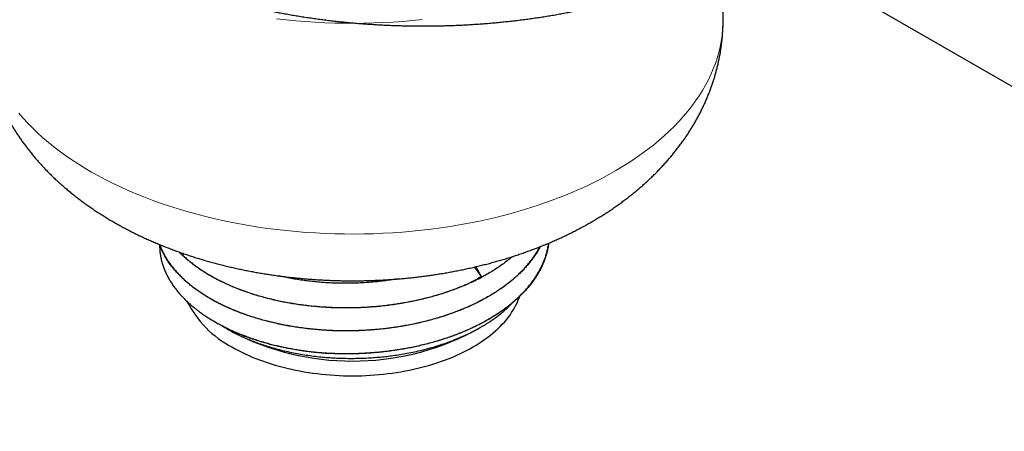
# Model space of a CAD drawing. Header units: millimetres. Extents: x 8 to 735, y 12 to 450.
# Tile 28 of 67: x 594 to 646, y 104 to 126. Entities that reach past the tile are written whole.
import ezdxf

# ---------------------------------------------------------------- set-up
doc = ezdxf.new("R2010")
doc.units = ezdxf.units.MM

msp = doc.modelspace()

# ---------------------------------------------------------------- linework, layer by layer
at = {"color": 7, "linetype": 'Continuous', "lineweight": 30}
for p, q in [((629.531, 132.407), (678.668, 104.041)), ((631.383, 125.914), (631.417, 129.101)), ((618.105, 112.802), (618.466, 112.303)), ((618.193, 112.823), (618.466, 112.303)), ((604.24, 109.892), (604.441, 109.775)), ((604.912, 109.503), (605.166, 109.357)), ((618.037, 109.357), (618.46, 109.6))]:
    msp.add_line(p, q, dxfattribs=at)
at = {"color": 252, "linetype": 'Continuous', "lineweight": 0, "flags": 128}
for points in [[(615.32, 126.008), (614.807, 125.956), (614.292, 125.911), (613.775, 125.875), (613.256, 125.846), (612.736, 125.825), (612.216, 125.811), (611.695, 125.806), (611.174, 125.809), (610.653, 125.819), (610.133, 125.837), (609.614, 125.863), (609.096, 125.897), (608.58, 125.939), (608.066, 125.989), (607.555, 126.046)], [(607.579, 114.803), (608.088, 114.746), (608.599, 114.697), (609.111, 114.655), (609.626, 114.622), (610.142, 114.596), (610.659, 114.578), (611.176, 114.567), (611.694, 114.565), (612.212, 114.57), (612.729, 114.583), (613.246, 114.604), (613.761, 114.633), (614.275, 114.669), (614.788, 114.714), (615.298, 114.766), (615.805, 114.825), (616.31, 114.893), (616.811, 114.968), (617.309, 115.05), (617.802, 115.14), (618.292, 115.238), (618.777, 115.342), (619.257, 115.454), (619.732, 115.574), (620.201, 115.7), (620.665, 115.834), (621.122, 115.974), (621.573, 116.121), (622.016, 116.275), (622.453, 116.436), (622.882, 116.603), (623.304, 116.777), (623.717, 116.957), (624.122, 117.143), (624.519, 117.335), (624.907, 117.534), (625.285, 117.738), (625.655, 117.947), (626.014, 118.162), (626.364, 118.383), (626.704, 118.609), (627.033, 118.839), (627.352, 119.075), (627.66, 119.315), (627.957, 119.56), (628.242, 119.81), (628.517, 120.063), (628.779, 120.321), (629.03, 120.582), (629.269, 120.848), (629.496, 121.116), (629.711, 121.388), (629.913, 121.664), (630.103, 121.942), (630.279, 122.223), (630.444, 122.506), (630.595, 122.792), (630.733, 123.08), (630.858, 123.37), (630.97, 123.662), (631.069, 123.956), (631.154, 124.251), (631.226, 124.547), (631.285, 124.844), (631.33, 125.142), (631.361, 125.44), (631.379, 125.739), (631.383, 125.914)], [(593.787, 121.02), (594.018, 120.752), (594.262, 120.489), (594.517, 120.228), (594.784, 119.972), (595.062, 119.72), (595.352, 119.472), (595.652, 119.229), (595.964, 118.99), (596.287, 118.756), (596.62, 118.527), (596.963, 118.304), (597.316, 118.085), (597.679, 117.872), (598.052, 117.664), (598.434, 117.462), (598.825, 117.266), (599.225, 117.076), (599.633, 116.892), (600.049, 116.714), (600.474, 116.543), (600.905, 116.378), (601.345, 116.22), (601.791, 116.068), (602.244, 115.923), (602.703, 115.785), (603.169, 115.654), (603.64, 115.53), (604.117, 115.414), (604.599, 115.304), (605.086, 115.202), (605.577, 115.107), (606.072, 115.02), (606.571, 114.94), (607.074, 114.868), (607.579, 114.803)]]:
    msp.add_lwpolyline(points, dxfattribs=at)
at = {"color": 7, "linetype": 'Continuous', "lineweight": 30, "flags": 128}
msp.add_lwpolyline([(605.167, 108.54), (605.338, 108.444), (605.513, 108.35), (605.692, 108.26), (605.875, 108.172), (606.062, 108.086), (606.253, 108.004), (606.447, 107.925), (606.646, 107.848), (606.847, 107.775), (607.052, 107.705), (607.26, 107.638), (607.47, 107.573), (607.684, 107.513), (607.9, 107.455), (608.119, 107.401), (608.341, 107.35), (608.564, 107.302), (608.79, 107.258), (609.017, 107.217), (609.246, 107.18), (609.477, 107.146), (609.71, 107.116), (609.943, 107.089), (610.178, 107.066), (610.414, 107.046), (610.651, 107.03), (610.888, 107.017), (611.125, 107.008), (611.364, 107.003), (611.602, 107.001), (611.84, 107.003), (612.078, 107.008), (612.316, 107.017), (612.553, 107.03), (612.79, 107.046), (613.025, 107.066), (613.26, 107.089), (613.494, 107.116), (613.726, 107.146), (613.957, 107.18), (614.186, 107.217), (614.414, 107.258), (614.639, 107.302), (614.863, 107.35), (615.084, 107.401), (615.303, 107.455), (615.519, 107.513), (615.733, 107.573), (615.944, 107.638), (616.152, 107.705), (616.356, 107.775), (616.558, 107.848), (616.756, 107.925), (616.951, 108.004), (617.141, 108.086), (617.329, 108.172), (617.512, 108.26), (617.691, 108.35), (617.866, 108.444), (618.036, 108.54), (618.203, 108.638), (618.364, 108.739), (618.521, 108.842), (618.674, 108.948), (618.821, 109.056), (618.964, 109.166), (619.101, 109.279), (619.234, 109.393), (619.361, 109.509), (619.483, 109.628), (619.599, 109.748), (619.71, 109.869), (619.815, 109.993), (619.915, 110.117), (620.009, 110.244), (620.097, 110.372), (620.18, 110.501), (620.256, 110.631), (620.327, 110.762), (620.392, 110.895), (620.45, 111.028), (620.503, 111.162), (620.534, 111.249)], dxfattribs=at)
at = {"color": 7, "linetype": 'Continuous', "lineweight": 30}
for centre, radius, start, end in [((613.348, 122.51), 11.475, 293.5209, 296.6271), ((607.718, 113.438), 5.523, 206.7273, 242.4965), ((611.602, 121.756), 13.97, 242.574, 297.4314), ((611.575, 125.896), 17.742, 263.6379, 265.929)]:
    msp.add_arc(centre, radius, start, end, dxfattribs=at)
for points, knots in [([(590.371, 140.542), (590.371, 140.52), (590.37, 140.435), (590.373, 140.284), (590.38, 140.091), (590.391, 139.898), (590.407, 139.705), (590.426, 139.513), (590.45, 139.32), (590.478, 139.128), (590.51, 138.936), (590.546, 138.744), (590.586, 138.552), (590.63, 138.361), (590.679, 138.17), (590.731, 137.979), (590.788, 137.789), (590.849, 137.599), (590.914, 137.409), (590.983, 137.22), (591.056, 137.032), (591.133, 136.844), (591.214, 136.657), (591.3, 136.47), (591.389, 136.284), (591.483, 136.099), (591.581, 135.914), (591.682, 135.73), (591.788, 135.547), (591.898, 135.365), (592.011, 135.183), (592.129, 135.003), (592.251, 134.823), (592.376, 134.645), (592.506, 134.467), (592.639, 134.29), (592.776, 134.115), (592.918, 133.94), (593.062, 133.767), (593.211, 133.595), (593.364, 133.424), (593.52, 133.254), (593.68, 133.086), (593.844, 132.919), (594.011, 132.753), (594.182, 132.588), (594.356, 132.425), (594.534, 132.264), (594.716, 132.104), (594.901, 131.945), (595.089, 131.788), (595.281, 131.632), (595.476, 131.478), (595.674, 131.326), (595.876, 131.175), (596.081, 131.026), (596.29, 130.878), (596.501, 130.732), (596.716, 130.588), (596.933, 130.446), (597.154, 130.305), (597.378, 130.166), (597.604, 130.029), (597.834, 129.894), (598.066, 129.76), (598.302, 129.629), (598.54, 129.499), (598.781, 129.371), (599.025, 129.245), (599.271, 129.121), (599.52, 128.999), (599.772, 128.879), (600.026, 128.761), (600.282, 128.645), (600.541, 128.531), (600.803, 128.419), (601.067, 128.309), (601.333, 128.201), (601.602, 128.095), (601.872, 127.991), (602.145, 127.89), (602.421, 127.79), (602.698, 127.693), (602.977, 127.597), (603.258, 127.504), (603.542, 127.413), (603.827, 127.325), (604.114, 127.238), (604.403, 127.154), (604.694, 127.072), (604.986, 126.992), (605.28, 126.914), (605.576, 126.839), (605.873, 126.766), (606.172, 126.695), (606.473, 126.626), (606.774, 126.56), (607.078, 126.496), (607.382, 126.434), (607.688, 126.375), (607.995, 126.318), (608.303, 126.264), (608.613, 126.211), (608.923, 126.161), (609.235, 126.114), (609.548, 126.069), (609.861, 126.026), (610.175, 125.985), (610.491, 125.947), (610.807, 125.912), (611.124, 125.878), (611.441, 125.847), (611.759, 125.819), (612.078, 125.793), (612.397, 125.769), (612.717, 125.748), (613.037, 125.729), (613.357, 125.713), (613.678, 125.699), (613.999, 125.687), (614.321, 125.678), (614.642, 125.671), (614.964, 125.667), (615.285, 125.665), (615.607, 125.666), (615.929, 125.669), (616.25, 125.674), (616.572, 125.682), (616.893, 125.693), (617.214, 125.705), (617.535, 125.721), (617.855, 125.738), (618.175, 125.758), (618.494, 125.781), (618.813, 125.806), (619.132, 125.833), (619.449, 125.863), (619.767, 125.895), (620.083, 125.929), (620.399, 125.966), (620.713, 126.005), (621.027, 126.047), (621.34, 126.091), (621.652, 126.137), (621.964, 126.186), (622.274, 126.237), (622.582, 126.291), (622.89, 126.346), (623.197, 126.405), (623.502, 126.465), (623.806, 126.528), (624.108, 126.593), (624.409, 126.66), (624.709, 126.73), (625.007, 126.802), (625.303, 126.876), (625.598, 126.953), (625.892, 127.031), (626.183, 127.112), (626.473, 127.196), (626.761, 127.281), (627.047, 127.369), (627.331, 127.458), (627.614, 127.551), (627.894, 127.645), (628.172, 127.741), (628.448, 127.839), (628.723, 127.94), (628.994, 128.043), (629.264, 128.148), (629.532, 128.255), (629.797, 128.363), (630.059, 128.475), (630.32, 128.588), (630.578, 128.703), (630.833, 128.82), (631.086, 128.939), (631.336, 129.06), (631.584, 129.183), (631.829, 129.308), (632.071, 129.435), (632.311, 129.564), (632.548, 129.694), (632.782, 129.827), (633.013, 129.961), (633.213, 130.08), (633.335, 130.155), (633.381, 130.184)], [0, 0, 0, 0, 0.001754, 0.00701, 0.012266, 0.017522, 0.022779, 0.028038, 0.033298, 0.038562, 0.043828, 0.049099, 0.054373, 0.059652, 0.064935, 0.070224, 0.075518, 0.080819, 0.086125, 0.091438, 0.096757, 0.102083, 0.107416, 0.112755, 0.118102, 0.123455, 0.128816, 0.134183, 0.139557, 0.144938, 0.150325, 0.155719, 0.161119, 0.166525, 0.171936, 0.177353, 0.182776, 0.188203, 0.193635, 0.199072, 0.204513, 0.209958, 0.215407, 0.220859, 0.226314, 0.231772, 0.237233, 0.242697, 0.248162, 0.25363, 0.2591, 0.264571, 0.270043, 0.275517, 0.280992, 0.286467, 0.291944, 0.297421, 0.302898, 0.308376, 0.313854, 0.319332, 0.32481, 0.330288, 0.335766, 0.341243, 0.346721, 0.352198, 0.357674, 0.36315, 0.368625, 0.3741, 0.379574, 0.385048, 0.390521, 0.395993, 0.401465, 0.406935, 0.412406, 0.417875, 0.423344, 0.428812, 0.434279, 0.439745, 0.445211, 0.450676, 0.456141, 0.461604, 0.467067, 0.472529, 0.477991, 0.483452, 0.488912, 0.494372, 0.499831, 0.505289, 0.510747, 0.516204, 0.521661, 0.527117, 0.532573, 0.538028, 0.543483, 0.548937, 0.554391, 0.559844, 0.565297, 0.57075, 0.576202, 0.581654, 0.587106, 0.592557, 0.598008, 0.603459, 0.60891, 0.61436, 0.61981, 0.62526, 0.63071, 0.63616, 0.64161, 0.647059, 0.652509, 0.657958, 0.663408, 0.668858, 0.674307, 0.679757, 0.685207, 0.690656, 0.696106, 0.701556, 0.707006, 0.712457, 0.717907, 0.723358, 0.728809, 0.734261, 0.739712, 0.745164, 0.750616, 0.756069, 0.761522, 0.766975, 0.772429, 0.777883, 0.783338, 0.788793, 0.794249, 0.799705, 0.805162, 0.810619, 0.816077, 0.821535, 0.826994, 0.832454, 0.837914, 0.843375, 0.848837, 0.854299, 0.859762, 0.865226, 0.870691, 0.876156, 0.881622, 0.887089, 0.892556, 0.898024, 0.903493, 0.908963, 0.914434, 0.919905, 0.925377, 0.93085, 0.936324, 0.941798, 0.947273, 0.952749, 0.958225, 0.963702, 0.96918, 0.974658, 0.980137, 0.985616, 0.991095, 0.996575, 1, 1, 1, 1]), ([(591.821, 125.914), (591.821, 125.909), (591.821, 125.834), (591.825, 125.689), (591.833, 125.48), (591.846, 125.271), (591.863, 125.062), (591.884, 124.853), (591.91, 124.645), (591.939, 124.437), (591.972, 124.229), (592.01, 124.022), (592.052, 123.816), (592.097, 123.61), (592.147, 123.405), (592.201, 123.2), (592.259, 122.996), (592.321, 122.793), (592.387, 122.59), (592.458, 122.388), (592.532, 122.187), (592.61, 121.987), (592.693, 121.788), (592.779, 121.59), (592.869, 121.393), (592.964, 121.196), (593.062, 121.001), (593.165, 120.807), (593.271, 120.614), (593.382, 120.422), (593.497, 120.232), (593.615, 120.042), (593.738, 119.854), (593.865, 119.667), (593.995, 119.482), (594.13, 119.297), (594.269, 119.115), (594.411, 118.933), (594.558, 118.754), (594.709, 118.575), (594.863, 118.399), (595.022, 118.224), (595.184, 118.05), (595.351, 117.879), (595.521, 117.709), (595.695, 117.541), (595.873, 117.375), (596.055, 117.211), (596.24, 117.048), (596.429, 116.888), (596.622, 116.73), (596.818, 116.574), (597.018, 116.42), (597.221, 116.269), (597.428, 116.12), (597.638, 115.973), (597.851, 115.828), (598.067, 115.687), (598.287, 115.547), (598.509, 115.41), (598.734, 115.276), (598.962, 115.144), (599.193, 115.015), (599.427, 114.888), (599.663, 114.764), (599.902, 114.643), (600.143, 114.524), (600.386, 114.409), (600.632, 114.296), (600.879, 114.186), (601.129, 114.078), (601.381, 113.974), (601.635, 113.872), (601.891, 113.773), (602.148, 113.677), (602.408, 113.584), (602.669, 113.493), (602.931, 113.405), (603.195, 113.32), (603.461, 113.238), (603.728, 113.159), (603.997, 113.083), (604.266, 113.009), (604.537, 112.938), (604.81, 112.87), (605.083, 112.805), (605.358, 112.743), (605.633, 112.683), (605.91, 112.626), (606.187, 112.572), (606.466, 112.521), (606.745, 112.472), (607.025, 112.427), (607.306, 112.384), (607.587, 112.343), (607.847, 112.309), (608.013, 112.289), (608.085, 112.28)], [0, 0, 0, 0, 0.0007, 0.010215, 0.019729, 0.029244, 0.038762, 0.048284, 0.057812, 0.067348, 0.076894, 0.086452, 0.096022, 0.105608, 0.11521, 0.124831, 0.134472, 0.144135, 0.153822, 0.163534, 0.173274, 0.183042, 0.192842, 0.202673, 0.212539, 0.22244, 0.232379, 0.242356, 0.252374, 0.262433, 0.272536, 0.282682, 0.292874, 0.303113, 0.313399, 0.323734, 0.334118, 0.344551, 0.355034, 0.365568, 0.376152, 0.386786, 0.397469, 0.408202, 0.418984, 0.429813, 0.440688, 0.451609, 0.462573, 0.473579, 0.484625, 0.495709, 0.506829, 0.517982, 0.529166, 0.540378, 0.551617, 0.56288, 0.574163, 0.585465, 0.596783, 0.608114, 0.619457, 0.630809, 0.642167, 0.653531, 0.664897, 0.676265, 0.687631, 0.698995, 0.710355, 0.721711, 0.73306, 0.744402, 0.755737, 0.767063, 0.778381, 0.789688, 0.800986, 0.812274, 0.823552, 0.834819, 0.846075, 0.857321, 0.868557, 0.879782, 0.890997, 0.902202, 0.913397, 0.924583, 0.935759, 0.946927, 0.958087, 0.969238, 0.980382, 0.991519, 1, 1, 1, 1]), ([(608.085, 112.28), (608.137, 112.274), (608.283, 112.256), (608.524, 112.23), (608.808, 112.202), (609.093, 112.176), (609.377, 112.154), (609.663, 112.134), (609.948, 112.116), (610.234, 112.102), (610.52, 112.09), (610.806, 112.081), (611.093, 112.075), (611.379, 112.071), (611.666, 112.071), (611.952, 112.073), (612.238, 112.077), (612.525, 112.085), (612.811, 112.095), (613.097, 112.108), (613.383, 112.124), (613.668, 112.142), (613.953, 112.163), (614.238, 112.187), (614.522, 112.214), (614.806, 112.244), (615.089, 112.276), (615.372, 112.311), (615.654, 112.349), (615.935, 112.389), (616.216, 112.433), (616.496, 112.479), (616.775, 112.528), (617.054, 112.579), (617.331, 112.634), (617.607, 112.691), (617.883, 112.751), (618.157, 112.814), (618.431, 112.879), (618.703, 112.948), (618.974, 113.019), (619.244, 113.093), (619.512, 113.17), (619.779, 113.25), (620.045, 113.332), (620.309, 113.417), (620.572, 113.506), (620.833, 113.597), (621.093, 113.691), (621.351, 113.787), (621.607, 113.887), (621.861, 113.989), (622.113, 114.095), (622.363, 114.203), (622.612, 114.314), (622.858, 114.428), (623.102, 114.544), (623.344, 114.664), (623.583, 114.786), (623.82, 114.911), (624.055, 115.039), (624.286, 115.17), (624.516, 115.303), (624.742, 115.439), (624.966, 115.578), (625.186, 115.719), (625.404, 115.863), (625.618, 116.009), (625.83, 116.158), (626.038, 116.31), (626.242, 116.464), (626.444, 116.62), (626.641, 116.779), (626.836, 116.94), (627.026, 117.103), (627.213, 117.268), (627.396, 117.435), (627.575, 117.605), (627.751, 117.776), (627.922, 117.95), (628.09, 118.125), (628.253, 118.302), (628.412, 118.481), (628.568, 118.661), (628.719, 118.843), (628.866, 119.027), (629.009, 119.212), (629.148, 119.399), (629.283, 119.587), (629.414, 119.776), (629.54, 119.967), (629.662, 120.159), (629.78, 120.352), (629.894, 120.547), (630.004, 120.743), (630.109, 120.939), (630.21, 121.137), (630.307, 121.336), (630.4, 121.536), (630.489, 121.736), (630.573, 121.938), (630.654, 122.14), (630.73, 122.343), (630.801, 122.547), (630.869, 122.752), (630.933, 122.957), (630.992, 123.163), (631.047, 123.369), (631.098, 123.576), (631.145, 123.784), (631.188, 123.991), (631.226, 124.2), (631.26, 124.408), (631.29, 124.617), (631.316, 124.826), (631.338, 125.036), (631.355, 125.245), (631.369, 125.455), (631.378, 125.664), (631.382, 125.817), (631.383, 125.901), (631.383, 125.914)], [0, 0, 0, 0, 0.0048, 0.013532, 0.02226, 0.030983, 0.039703, 0.04842, 0.057134, 0.065846, 0.074555, 0.083263, 0.09197, 0.100676, 0.109382, 0.118088, 0.126795, 0.135502, 0.14421, 0.152921, 0.161633, 0.170348, 0.179066, 0.187787, 0.196512, 0.205241, 0.213975, 0.222714, 0.231458, 0.240208, 0.248964, 0.257727, 0.266496, 0.275273, 0.284057, 0.292849, 0.30165, 0.310458, 0.319276, 0.328102, 0.336937, 0.345782, 0.354635, 0.363498, 0.37237, 0.381252, 0.390143, 0.399043, 0.407952, 0.416869, 0.425795, 0.434728, 0.443669, 0.452616, 0.461569, 0.470527, 0.479489, 0.488454, 0.497421, 0.506388, 0.515354, 0.524317, 0.533276, 0.542228, 0.551173, 0.560107, 0.56903, 0.577938, 0.586831, 0.595705, 0.604559, 0.613391, 0.622198, 0.630979, 0.639732, 0.648455, 0.657146, 0.665804, 0.674427, 0.683014, 0.691564, 0.700075, 0.708548, 0.716981, 0.725374, 0.733727, 0.742039, 0.75031, 0.758541, 0.766733, 0.774884, 0.782997, 0.791071, 0.799107, 0.807106, 0.81507, 0.822999, 0.830894, 0.838756, 0.846587, 0.854387, 0.862158, 0.869901, 0.877618, 0.88531, 0.892977, 0.900622, 0.908246, 0.91585, 0.923436, 0.931004, 0.938557, 0.946095, 0.95362, 0.961134, 0.968638, 0.976132, 0.983619, 0.9911, 0.998576, 1, 1, 1, 1]), ([(609.609, 108.263), (609.723, 108.253), (609.952, 108.233), (610.297, 108.211), (610.634, 108.197), (610.962, 108.188), (611.281, 108.186), (611.612, 108.189), (611.954, 108.199), (612.308, 108.216), (612.659, 108.239), (613.007, 108.269), (613.351, 108.306), (613.684, 108.348), (614.006, 108.395), (614.315, 108.446), (614.634, 108.504), (614.96, 108.57), (615.294, 108.646), (615.632, 108.73), (615.973, 108.822), (616.312, 108.923), (616.639, 109.029), (616.955, 109.139), (617.264, 109.256), (617.558, 109.375), (617.836, 109.497), (618.1, 109.619), (618.358, 109.746), (618.615, 109.882), (618.872, 110.026), (619.127, 110.178), (619.372, 110.335), (619.607, 110.496), (619.833, 110.661), (620.048, 110.83), (620.252, 111.002), (620.446, 111.177), (620.63, 111.356), (620.807, 111.541), (620.977, 111.734), (621.136, 111.931), (621.281, 112.128), (621.413, 112.324), (621.533, 112.522), (621.642, 112.721), (621.738, 112.921), (621.824, 113.121), (621.897, 113.323), (621.962, 113.532), (622.015, 113.746), (622.052, 113.929), (622.064, 114.04), (622.069, 114.077)], [0, 0, 0, 0, 0.0196863, 0.039378, 0.0590643, 0.0771129, 0.0951655, 0.1132141, 0.1332367, 0.153265, 0.1732876, 0.1929739, 0.2126656, 0.2323519, 0.2504005, 0.2684532, 0.2865017, 0.3065243, 0.3265526, 0.3465752, 0.3681503, 0.3897253, 0.4102489, 0.4307847, 0.4513205, 0.471844, 0.4905962, 0.5093578, 0.5281193, 0.5468715, 0.5671903, 0.5875091, 0.6076418, 0.6277861, 0.6479304, 0.6680632, 0.687834, 0.7076158, 0.7273976, 0.7471684, 0.7681698, 0.7891712, 0.809145, 0.82913, 0.849115, 0.8690887, 0.8886775, 0.908277, 0.9278765, 0.9474653, 0.9684667, 0.9894681, 1, 1, 1, 1]), ([(622.071, 114.078), (622.064, 114.026), (622.048, 113.894), (622.005, 113.687), (621.945, 113.458), (621.873, 113.238), (621.789, 113.023), (621.695, 112.814), (621.588, 112.607), (621.473, 112.407), (621.351, 112.216), (621.223, 112.034), (621.085, 111.853), (620.931, 111.666), (620.758, 111.474), (620.568, 111.28), (620.37, 111.093), (620.165, 110.914), (619.949, 110.738), (619.73, 110.572), (619.509, 110.414), (619.287, 110.266), (619.057, 110.122), (618.807, 109.975), (618.538, 109.826), (618.251, 109.679), (617.961, 109.54), (617.668, 109.409), (617.368, 109.284), (617.07, 109.169), (616.775, 109.062), (616.484, 108.964), (616.187, 108.872), (615.872, 108.78), (615.536, 108.691), (615.185, 108.607), (614.835, 108.531), (614.488, 108.463), (614.137, 108.402), (613.793, 108.35), (613.457, 108.305), (613.13, 108.268), (612.801, 108.237), (612.492, 108.214), (612.203, 108.197), (611.904, 108.183), (611.575, 108.174), (611.215, 108.172), (610.885, 108.176), (610.585, 108.185), (610.406, 108.194), (610.316, 108.198)], [0, 0, 0, 0, 0.015385, 0.039247, 0.061699, 0.084151, 0.105509, 0.12688, 0.14825, 0.169608, 0.189123, 0.208647, 0.228171, 0.247685, 0.270137, 0.292589, 0.313947, 0.335318, 0.356688, 0.378046, 0.39756, 0.417085, 0.436609, 0.456123, 0.478575, 0.501027, 0.522385, 0.543755, 0.565126, 0.586484, 0.605998, 0.625522, 0.645046, 0.664561, 0.687013, 0.709465, 0.730823, 0.752193, 0.773564, 0.794922, 0.814436, 0.833961, 0.853485, 0.872999, 0.888791, 0.904582, 0.925746, 0.946917, 0.968081, 0.984041, 1, 1, 1, 1]), ([(621.617, 113.892), (621.601, 113.861), (621.55, 113.762), (621.452, 113.598), (621.323, 113.399), (621.184, 113.205), (621.034, 113.014), (620.875, 112.828), (620.706, 112.645), (620.522, 112.461), (620.323, 112.276), (620.109, 112.092), (619.884, 111.912), (619.642, 111.732), (619.383, 111.553), (619.106, 111.376), (618.818, 111.205), (618.526, 111.044), (618.233, 110.894), (617.938, 110.754), (617.635, 110.619), (617.316, 110.488), (616.982, 110.36), (616.631, 110.237), (616.273, 110.122), (615.914, 110.017), (615.556, 109.921), (615.206, 109.836), (614.857, 109.76), (614.509, 109.692), (614.159, 109.63), (613.815, 109.578), (613.479, 109.533), (613.152, 109.495), (612.823, 109.464), (612.512, 109.44), (612.218, 109.422), (611.911, 109.408), (611.573, 109.399), (611.204, 109.397), (610.865, 109.401), (610.557, 109.411), (610.246, 109.426), (609.903, 109.448), (609.533, 109.48), (609.172, 109.519), (608.821, 109.564), (608.472, 109.616), (608.137, 109.674), (607.816, 109.736), (607.508, 109.801), (607.205, 109.873), (606.891, 109.953), (606.567, 110.044), (606.241, 110.145), (605.927, 110.25), (605.624, 110.36), (605.329, 110.475), (605.05, 110.593), (604.786, 110.713), (604.537, 110.833), (604.295, 110.958), (604.049, 111.094), (603.799, 111.241), (603.553, 111.398), (603.321, 111.557), (603.103, 111.718), (602.894, 111.883), (602.702, 112.047), (602.525, 112.21), (602.363, 112.371), (602.21, 112.534), (602.059, 112.709), (601.912, 112.895), (601.773, 113.09), (601.649, 113.284), (601.539, 113.477), (601.442, 113.672), (601.364, 113.848), (601.323, 113.96), (601.307, 114.005)], [0, 0, 0, 0, 0.0058768, 0.0187355, 0.0315942, 0.0444455, 0.0570658, 0.0696931, 0.0823203, 0.0949406, 0.1084567, 0.1219813, 0.135506, 0.149022, 0.16359, 0.1781688, 0.1927475, 0.2073155, 0.2208315, 0.2343562, 0.2478809, 0.2613969, 0.2759649, 0.2905436, 0.3051224, 0.3196904, 0.3334624, 0.3472343, 0.3603351, 0.3734437, 0.3865523, 0.3996531, 0.4116231, 0.4235992, 0.4355752, 0.4475453, 0.4574877, 0.4674301, 0.4807589, 0.4940918, 0.5074206, 0.5174746, 0.5275285, 0.5413005, 0.5550725, 0.5681733, 0.5812819, 0.5943905, 0.6074913, 0.6194613, 0.6314374, 0.6434134, 0.6553835, 0.6691554, 0.6829274, 0.6960281, 0.7091367, 0.7222453, 0.735346, 0.747316, 0.759292, 0.771268, 0.7832381, 0.79701, 0.810782, 0.8238827, 0.8369913, 0.8500999, 0.8632007, 0.8751707, 0.8871468, 0.8991228, 0.9110928, 0.9248648, 0.9386368, 0.9517376, 0.9648462, 0.9779549, 0.9910557, 1, 1, 1, 1]), ([(601.311, 113.995), (601.31, 113.953), (601.309, 113.843), (601.321, 113.655), (601.349, 113.429), (601.396, 113.194), (601.456, 112.969), (601.529, 112.755), (601.613, 112.551), (601.709, 112.348), (601.817, 112.149), (601.937, 111.953), (602.075, 111.751), (602.234, 111.543), (602.415, 111.329), (602.599, 111.134), (602.781, 110.956), (602.959, 110.795), (603.128, 110.653), (603.286, 110.527), (603.455, 110.4), (603.657, 110.256), (603.906, 110.092), (604.179, 109.925), (604.476, 109.757), (604.765, 109.607), (605.042, 109.474), (605.305, 109.355), (605.55, 109.253), (605.773, 109.164), (606.018, 109.072), (606.313, 108.968), (606.66, 108.857), (606.988, 108.761), (607.295, 108.678), (607.577, 108.609), (607.859, 108.544), (608.14, 108.486), (608.42, 108.433), (608.686, 108.387), (608.937, 108.348), (609.166, 108.316), (609.39, 108.287), (609.536, 108.271), (609.609, 108.263)], [0, 0, 0, 0, 0.015428, 0.040906, 0.070211, 0.099529, 0.128834, 0.154843, 0.180869, 0.206894, 0.232903, 0.258503, 0.284103, 0.313549, 0.343008, 0.372454, 0.396034, 0.41962, 0.4432, 0.460115, 0.47703, 0.502743, 0.528457, 0.558034, 0.587623, 0.6172, 0.640885, 0.664575, 0.68826, 0.70525, 0.722239, 0.750432, 0.778635, 0.806827, 0.828546, 0.850269, 0.871987, 0.8928, 0.913618, 0.934431, 0.951498, 0.968564, 0.984282, 1, 1, 1, 1]), ([(601.313, 114.003), (601.319, 113.985), (601.348, 113.901), (601.411, 113.753), (601.502, 113.563), (601.601, 113.38), (601.707, 113.205), (601.824, 113.031), (601.956, 112.852), (602.106, 112.666), (602.272, 112.479), (602.448, 112.298), (602.631, 112.124), (602.826, 111.953), (603.024, 111.792), (603.226, 111.639), (603.431, 111.494), (603.643, 111.353), (603.875, 111.209), (604.127, 111.063), (604.395, 110.919), (604.668, 110.782), (604.945, 110.653), (605.23, 110.529), (605.514, 110.415), (605.797, 110.31), (606.076, 110.213), (606.361, 110.121), (606.663, 110.03), (606.984, 109.942), (607.324, 109.857), (607.669, 109.78), (608.028, 109.708), (608.401, 109.641), (608.788, 109.582), (609.179, 109.531), (609.564, 109.49), (609.942, 109.458), (610.313, 109.435), (610.686, 109.419), (611.069, 109.411), (611.463, 109.411), (611.867, 109.42), (612.271, 109.438), (612.666, 109.464), (613.052, 109.498), (613.423, 109.539), (613.786, 109.587), (614.14, 109.641), (614.49, 109.701), (614.828, 109.767), (615.152, 109.838), (615.462, 109.912), (615.769, 109.991), (616.054, 110.071), (616.318, 110.151), (616.589, 110.237), (616.883, 110.338), (617.198, 110.455), (617.48, 110.568), (617.733, 110.676), (617.984, 110.789), (618.256, 110.919), (618.542, 111.067), (618.815, 111.217), (619.075, 111.371), (619.325, 111.529), (619.56, 111.688), (619.779, 111.846), (619.983, 112.003), (620.179, 112.164), (620.378, 112.339), (620.577, 112.528), (620.776, 112.732), (620.959, 112.937), (621.128, 113.145), (621.282, 113.353), (621.426, 113.57), (621.535, 113.748), (621.591, 113.856), (621.607, 113.888)], [0, 0, 0, 0, 0.003438, 0.016574, 0.029703, 0.041699, 0.053701, 0.065702, 0.077698, 0.091499, 0.105301, 0.11843, 0.131567, 0.144703, 0.157832, 0.169828, 0.18183, 0.193831, 0.205827, 0.219629, 0.23343, 0.246559, 0.259696, 0.272833, 0.285962, 0.297957, 0.309959, 0.321961, 0.333957, 0.347499, 0.36105, 0.374601, 0.388143, 0.40274, 0.417347, 0.431954, 0.44655, 0.460092, 0.473643, 0.487194, 0.500737, 0.515333, 0.52994, 0.544547, 0.559144, 0.572945, 0.586747, 0.599876, 0.613012, 0.626149, 0.639278, 0.651274, 0.663275, 0.675277, 0.687273, 0.697195, 0.707116, 0.720417, 0.733721, 0.747021, 0.757053, 0.767085, 0.780887, 0.794688, 0.807817, 0.820954, 0.834091, 0.84722, 0.859215, 0.871217, 0.883219, 0.895215, 0.909459, 0.923708, 0.937953, 0.951744, 0.96554, 0.979332, 0.994, 1, 1, 1, 1]), ([(618.491, 112.252), (618.402, 112.207), (618.226, 112.116), (617.951, 111.985), (617.678, 111.863), (617.407, 111.75), (617.138, 111.644), (616.854, 111.54), (616.555, 111.437), (616.24, 111.337), (615.921, 111.244), (615.599, 111.157), (615.275, 111.077), (614.956, 111.006), (614.643, 110.942), (614.336, 110.885), (614.015, 110.832), (613.68, 110.784), (613.332, 110.74), (612.972, 110.702), (612.602, 110.671), (612.228, 110.647), (611.859, 110.631), (611.495, 110.623), (611.132, 110.622), (610.78, 110.628), (610.439, 110.641), (610.11, 110.659), (609.782, 110.683), (609.436, 110.715), (609.072, 110.756), (608.692, 110.807), (608.319, 110.866), (607.955, 110.933), (607.6, 111.006), (607.242, 111.088), (606.884, 111.18), (606.525, 111.282), (606.18, 111.389), (605.85, 111.502), (605.54, 111.617), (605.242, 111.736), (604.957, 111.859), (604.68, 111.988), (604.418, 112.118), (604.173, 112.249), (603.942, 112.381), (603.719, 112.516), (603.493, 112.663), (603.265, 112.821), (603.042, 112.989), (602.834, 113.158), (602.639, 113.328), (602.482, 113.476), (602.393, 113.568), (602.362, 113.601)], [0, 0, 0, 0, 0.01851, 0.037026, 0.055536, 0.072507, 0.089481, 0.106452, 0.125279, 0.144111, 0.162937, 0.181448, 0.199963, 0.218474, 0.235444, 0.252419, 0.269389, 0.288216, 0.307048, 0.325875, 0.346161, 0.366447, 0.385745, 0.405054, 0.424364, 0.443661, 0.461293, 0.478934, 0.496575, 0.514207, 0.535145, 0.556089, 0.577027, 0.597298, 0.617576, 0.637848, 0.659409, 0.680978, 0.702539, 0.722825, 0.743112, 0.762409, 0.781718, 0.801028, 0.820325, 0.837958, 0.855599, 0.87324, 0.890872, 0.911158, 0.931444, 0.950742, 0.970051, 0.98936, 1, 1, 1, 1]), ([(602.38, 113.594), (602.384, 113.59), (602.444, 113.526), (602.565, 113.411), (602.743, 113.249), (602.926, 113.095), (603.118, 112.945), (603.325, 112.792), (603.55, 112.638), (603.806, 112.475), (604.086, 112.31), (604.391, 112.145), (604.686, 111.998), (604.97, 111.867), (605.239, 111.751), (605.489, 111.65), (605.717, 111.564), (605.954, 111.479), (606.227, 111.388), (606.538, 111.291), (606.854, 111.202), (607.174, 111.119), (607.5, 111.042), (607.828, 110.972), (608.159, 110.908), (608.491, 110.852), (608.827, 110.801), (609.177, 110.756), (609.539, 110.717), (609.909, 110.686), (610.274, 110.662), (610.635, 110.646), (610.997, 110.637), (611.35, 110.636), (611.692, 110.64), (612.024, 110.651), (612.355, 110.668), (612.702, 110.692), (613.065, 110.724), (613.436, 110.765), (613.798, 110.813), (614.152, 110.867), (614.503, 110.929), (614.84, 110.995), (615.164, 111.065), (615.474, 111.139), (615.781, 111.219), (616.064, 111.299), (616.324, 111.377), (616.59, 111.462), (616.877, 111.561), (617.186, 111.675), (617.462, 111.786), (617.71, 111.89), (617.855, 111.956), (617.927, 111.989)], [0, 0, 0, 0, 0.001401, 0.021517, 0.039897, 0.058286, 0.076675, 0.095055, 0.11564, 0.136224, 0.159903, 0.183591, 0.207269, 0.226233, 0.245202, 0.264166, 0.277771, 0.291376, 0.311291, 0.331207, 0.35094, 0.370684, 0.390429, 0.410162, 0.42954, 0.448929, 0.468318, 0.487697, 0.508843, 0.52999, 0.550106, 0.570235, 0.590363, 0.610479, 0.628859, 0.647248, 0.665637, 0.684017, 0.705164, 0.726311, 0.746427, 0.766555, 0.786683, 0.8068, 0.825179, 0.843569, 0.861958, 0.880338, 0.895217, 0.910096, 0.930037, 0.949984, 0.969925, 0.984963, 1, 1, 1, 1]), ([(620.136, 113.362), (620.125, 113.353), (620.036, 113.273), (619.855, 113.129), (619.59, 112.929), (619.31, 112.736), (619.016, 112.55), (618.742, 112.389), (618.564, 112.292), (618.491, 112.252)], [0, 0, 0, 0, 0.022806, 0.193771, 0.364665, 0.537015, 0.709438, 0.881788, 1, 1, 1, 1]), ([(613.991, 112.167), (613.892, 112.151), (613.69, 112.117), (613.37, 112.072), (613.032, 112.032), (612.68, 111.997), (612.314, 111.969), (611.937, 111.949), (611.547, 111.937), (611.157, 111.934), (610.785, 111.941), (610.431, 111.954), (610.096, 111.974), (609.763, 112), (609.431, 112.033), (609.095, 112.074), (608.755, 112.122), (608.411, 112.179), (608.072, 112.244), (607.822, 112.295), (607.688, 112.328), (607.663, 112.334)], [0, 0, 0, 0, 0.047432, 0.096984, 0.152049, 0.207132, 0.262197, 0.322517, 0.382887, 0.443257, 0.503578, 0.555769, 0.608008, 0.660262, 0.712501, 0.764693, 0.820372, 0.876089, 0.931806, 0.987485, 1, 1, 1, 1]), ([(617.927, 111.989), (617.973, 112.014), (618.066, 112.065), (618.201, 112.143), (618.335, 112.222), (618.422, 112.276), (618.466, 112.303)], [0, 0, 0, 0, 0.249811, 0.499698, 0.749811, 1, 1, 1, 1]), ([(604.689, 109.638), (604.704, 109.628), (604.799, 109.568), (604.976, 109.466), (605.219, 109.332), (605.464, 109.208), (605.726, 109.084), (606.006, 108.962), (606.304, 108.842), (606.614, 108.727), (606.937, 108.618), (607.272, 108.515), (607.614, 108.42), (607.973, 108.331), (608.347, 108.248), (608.738, 108.173), (609.134, 108.108), (609.526, 108.054), (609.913, 108.011), (610.292, 107.977), (610.675, 107.953), (611.069, 107.937), (611.475, 107.93), (611.892, 107.934), (612.309, 107.948), (612.704, 107.971), (613.078, 108.002), (613.43, 108.039), (613.779, 108.083), (614.145, 108.138), (614.525, 108.204), (614.918, 108.283), (615.264, 108.362), (615.565, 108.438), (615.844, 108.515), (616.143, 108.603), (616.458, 108.706), (616.767, 108.815), (617.086, 108.936), (617.412, 109.072), (617.743, 109.223), (618.029, 109.365), (618.273, 109.494), (618.497, 109.621), (618.732, 109.762), (618.976, 109.92), (619.209, 110.083), (619.444, 110.26), (619.679, 110.451), (619.91, 110.658), (620.072, 110.815), (620.155, 110.905), (620.171, 110.922)], [0, 0, 0, 0, 0.003916, 0.023695, 0.041879, 0.060068, 0.078252, 0.098481, 0.118717, 0.138945, 0.160008, 0.181088, 0.202168, 0.223231, 0.246013, 0.268817, 0.291622, 0.314404, 0.335578, 0.35677, 0.377961, 0.399135, 0.422038, 0.444962, 0.467886, 0.490788, 0.510352, 0.52993, 0.549507, 0.569071, 0.591795, 0.61453, 0.637254, 0.652687, 0.66812, 0.687795, 0.707484, 0.727172, 0.746847, 0.769701, 0.792564, 0.815418, 0.830938, 0.846458, 0.866246, 0.886049, 0.905851, 0.92564, 0.948626, 0.971623, 0.994609, 1, 1, 1, 1]), ([(610.316, 108.198), (610.202, 108.205), (609.974, 108.22), (609.635, 108.25), (609.308, 108.285), (608.993, 108.325), (608.69, 108.37), (608.38, 108.421), (608.063, 108.48), (607.74, 108.547), (607.426, 108.62), (607.122, 108.698), (606.828, 108.78), (606.54, 108.868), (606.243, 108.966), (605.938, 109.075), (605.628, 109.196), (605.36, 109.31), (605.131, 109.415), (604.913, 109.521), (604.681, 109.64), (604.519, 109.731), (604.441, 109.775)], [0, 0, 0, 0, 0.050818, 0.101649, 0.152466, 0.199065, 0.245674, 0.292273, 0.343976, 0.395694, 0.447397, 0.496867, 0.546364, 0.59586, 0.645329, 0.702637, 0.759966, 0.817274, 0.856129, 0.894985, 0.949152, 1, 1, 1, 1])]:
    msp.add_open_spline(points, degree=3, knots=knots, dxfattribs=at)

doc.saveas('drawing.dxf')
